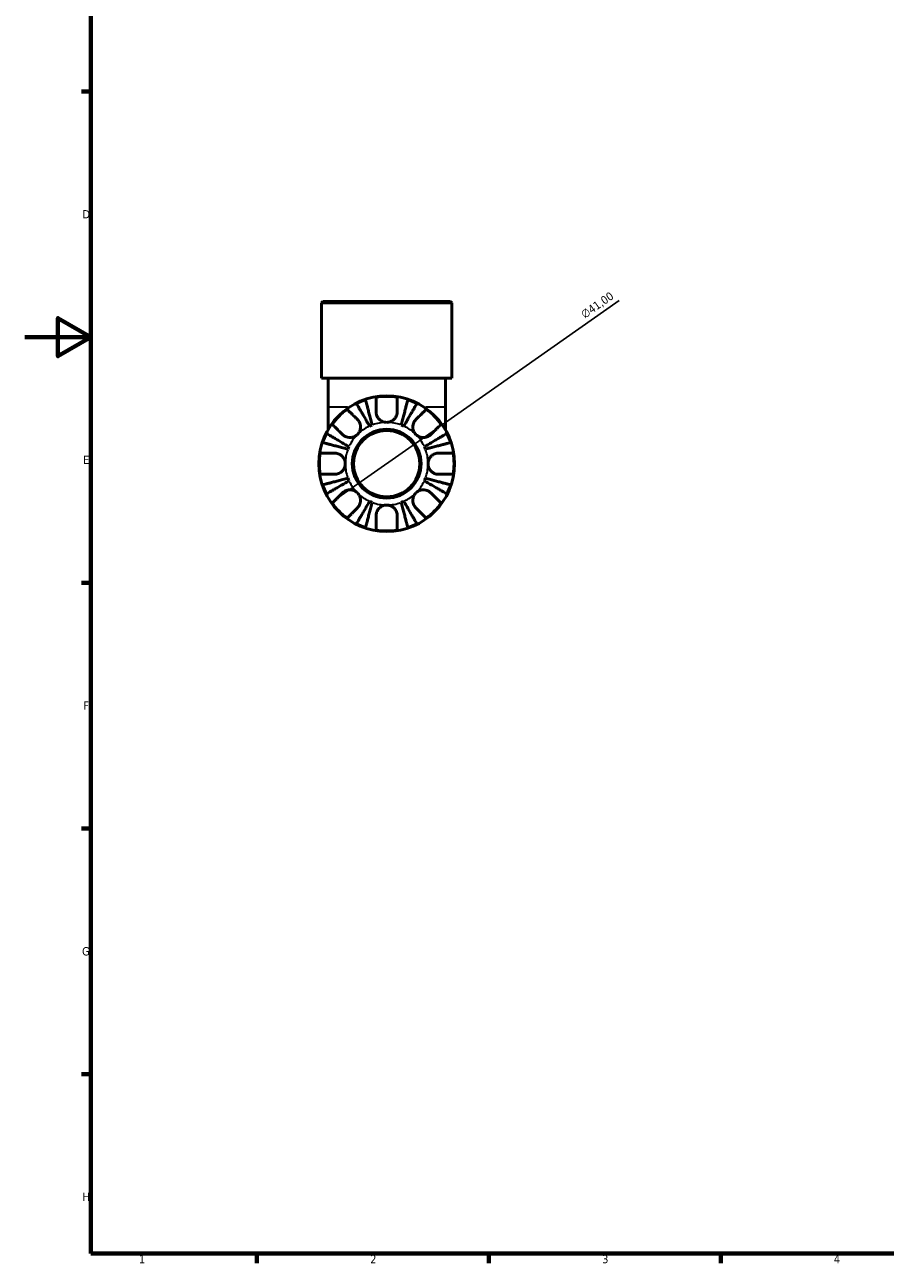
# Model space of a CAD drawing. Header units: millimetres. Extents: x 0 to 902, y 0 to 783.
# Tile 1 of 5: x 0 to 260, y 17 to 391. Entities that reach past the tile are written whole.
import ezdxf

# ---------------------------------------------------------------- set-up
doc = ezdxf.new("R2010")
doc.units = ezdxf.units.MM
for name, color, linetype, lineweight in [('Border (ISO)', 7, 'Continuous', 70), ('Dimension (ISO)', 7, 'Continuous', 25), ('Visible (ISO)', 7, 'Continuous', 50), ('Visible Narrow (ISO)', 7, 'Continuous', 35)]:
    doc.layers.add(name, color=color, linetype=linetype, lineweight=lineweight)
doc.styles.add('Note Text (ISO)', font='tahoma.ttf')
doc.dimstyles.new('Default (ISO)', dxfattribs={"dimtxt": 2.5, "dimasz": 2.5, "dimexe": 3.175, "dimexo": 0, "dimgap": 0.762, "dimtad": 1, "dimrnd": 1e-08, "dimzin": 0, "dimtxsty": 'Note Text (ISO)', "dimcen": 0.09, "dimdle": 10, "dimclrd": 256, "dimclre": 256, "dimclrt": 256, "dimazin": 0, "dimtfac": 1.40208, "dimtmove": 0, "dimatfit": 3, "dimfxl": 1, "dimtolj": 1, "dimtzin": 0, "dimlwd": -1, "dimlwe": -1, "dimarcsym": 0})

# ---------------------------------------------------------------- blocks, each defined once
blk = doc.blocks.new('Borders Default Border')
at = {"layer": 'Border (ISO)'}
for p, q in [((20, 371.25), (17.1, 371.25)), ((20, 222.75), (17.1, 222.75)), ((20, 148.5), (17.1, 148.5)), ((20, 74.25), (17.1, 74.25)), ((70.08, 20), (70.08, 17.1)), ((140.17, 20), (140.17, 17.1)), ((210.25, 20), (210.25, 17.1))]:
    blk.add_line(p, q, dxfattribs=at)
at = {"layer": 'Border (ISO)', "flags": 128}
for points in [[(20, 20), (20, 574), (821, 574), (821, 20), (20, 20)], [(0, 297), (20, 297), (10, 302.77), (10, 291.23), (20, 297)]]:
    blk.add_lwpolyline(points, dxfattribs=at)
at = {"layer": 'Border (ISO)', "color": 232, "true_color": 0xca0064, "char_height": 2.5, "attachment_point": 7, "style": 'Note Text (ISO)'}
for s, insert in [('D', (17.43, 332.88)), ('E', (17.64, 258.63)), ('F', (17.7, 184.38)), ('G', (17.31, 110.08)), ('H', (17.44, 35.88)), ('1', (34.48, 17.1)), ('2', (104.37, 17.1)), ('3', (174.43, 17.05)), ('4', (244.42, 17.1))]:
    blk.add_mtext(s, dxfattribs=dict(at, insert=insert))
blk = doc.blocks.new('*D14')
at = {"layer": 'Defpoints', "color": 0, "transparency": 16777216}
for p in [(126.11, 270.52), (92.55, 246.97)]:
    blk.add_point(p, dxfattribs=at)
at = {"layer": 'Dimension (ISO)', "transparency": 16777216}
for p, q in [((126.11, 270.52), (179.61, 308.05)), ((94.6, 248.4), (124.07, 269.08))]:
    blk.add_line(p, q, dxfattribs=at)
for points in [[(123.83, 269.42), (124.3, 268.74), (126.11, 270.52)], [(94.36, 248.74), (94.84, 248.06), (92.55, 246.97)]]:
    blk.add_solid(points, dxfattribs=at)
at = {"layer": 'Dimension (ISO)', "color": 232, "true_color": 0xca0064, "transparency": 16777216, "insert": (167.71, 304.56), "char_height": 2.5, "attachment_point": 1, "rotation": 35.0563, "style": 'Note Text (ISO)'}
blk.add_mtext('\\A1;∅41,00', dxfattribs=at)

msp = doc.modelspace()

# ---------------------------------------------------------------- linework, layer by layer
at = {"layer": 'Visible (ISO)'}
for p, q in [((90.052, 307.741), (89.642, 307.331)), ((129.02, 307.331), (89.642, 307.331)), ((89.642, 284.641), (89.642, 307.331)), ((90.052, 307.741), (128.61, 307.741)), ((128.61, 307.741), (129.02, 307.331)), ((129.02, 284.641), (129.02, 307.331)), ((129.02, 284.641), (89.642, 284.641)), ((91.61, 284.641), (91.61, 275.885)), ((127.051, 284.641), (127.051, 275.885)), ((91.61, 275.885), (91.61, 269.049)), ((127.051, 269.049), (127.051, 275.885))]:
    msp.add_line(p, q, dxfattribs=at)
for radius in [20.5, 10.41, 10]:
    msp.add_circle((109.331, 258.741), radius, dxfattribs=at)
for radius, start, end in [(20.338, 108.28521, 116.71479), (20.338, 80.94758, 99.05242), (20.338, 63.28521, 71.71479), (20.338, 125.94758, 144.05242), (20.338, 35.94758, 54.05242), (12.5, 110.66622, 114.33378), (12.5, 65.66622, 69.33378), (20.338, 153.28521, 161.71479), (20.338, 18.28521, 26.71479), (12.5, 155.66622, 159.33378), (12.5, 20.66622, 24.33378), (20.338, 170.94758, 189.05242), (20.338, 350.94758, 9.05242), (20.338, 198.28521, 206.71479), (12.5, 200.66622, 204.33378), (12.5, 335.66622, 339.33378), (20.338, 333.28521, 341.71479), (12.5, 245.66622, 249.33378), (12.5, 290.66622, 294.33378), (20.338, 215.94758, 234.05242), (20.338, 305.94758, 324.05242), (20.338, 243.28521, 251.71479), (20.338, 288.28521, 296.71479), (20.338, 260.94758, 279.05242)]:
    msp.add_arc((109.331, 258.741), radius, start, end, dxfattribs=at)
for points, knots in [([(102.95, 278.053), (102.976, 277.951), (103.015, 277.798), (103.109, 277.437), (103.172, 277.193), (103.322, 276.614), (103.409, 276.278), (103.584, 275.6), (103.688, 275.197), (103.913, 274.328), (104.033, 273.862), (104.263, 272.975), (104.393, 272.472), (104.659, 271.443), (104.795, 270.918), (104.919, 270.437)], [0.1517731, 0.1517731, 0.1517731, 0.1517731, 0.2959053, 0.2959053, 0.44402, 0.44402, 0.5921347, 0.5921347, 0.7405595, 0.7405595, 0.8889844, 0.8889844, 1.0379976, 1.0379976, 1.1870108, 1.1870108, 1.1870108, 1.1870108]), ([(106.131, 274.441), (106.131, 274.766), (106.131, 275.093), (106.131, 275.859), (106.131, 276.282), (106.131, 276.988), (106.131, 277.336), (106.131, 277.938), (106.131, 278.191), (106.131, 278.564), (106.131, 278.721), (106.131, 278.826)], [4.03217579, 4.03217579, 4.03217579, 4.03217579, 4.13513094, 4.13513094, 4.28512034, 4.28512034, 4.43331426, 4.43331426, 4.58150818, 4.58150818, 4.72425651, 4.72425651, 4.72425651, 4.72425651]), ([(112.531, 278.826), (112.531, 278.721), (112.531, 278.564), (112.531, 278.191), (112.531, 277.938), (112.531, 277.336), (112.531, 276.988), (112.531, 276.282), (112.531, 275.859), (112.531, 275.093), (112.531, 274.766), (112.531, 274.441)], [0.1517835, 0.1517835, 0.1517835, 0.1517835, 0.29453183, 0.29453183, 0.44272575, 0.44272575, 0.59091966, 0.59091966, 0.74090906, 0.74090906, 0.84386421, 0.84386421, 0.84386421, 0.84386421]), ([(113.742, 270.437), (113.867, 270.918), (114.002, 271.443), (114.269, 272.472), (114.399, 272.975), (114.628, 273.862), (114.748, 274.328), (114.973, 275.197), (115.078, 275.6), (115.253, 276.278), (115.34, 276.614), (115.49, 277.193), (115.553, 277.437), (115.646, 277.798), (115.686, 277.951), (115.712, 278.053)], [3.5727317, 3.5727317, 3.5727317, 3.5727317, 3.721745, 3.721745, 3.8707582, 3.8707582, 4.019183, 4.019183, 4.1676079, 4.1676079, 4.3157226, 4.3157226, 4.4638373, 4.4638373, 4.6079695, 4.6079695, 4.6079695, 4.6079695]), ([(97.391, 275.206), (97.465, 275.132), (97.577, 275.021), (97.841, 274.757), (98.019, 274.578), (98.445, 274.153), (98.691, 273.906), (99.19, 273.407), (99.489, 273.108), (100.031, 272.566), (100.263, 272.335), (100.492, 272.106)], [0.1517835, 0.1517835, 0.1517835, 0.1517835, 0.29453183, 0.29453183, 0.44272575, 0.44272575, 0.59091966, 0.59091966, 0.74090906, 0.74090906, 0.84386421, 0.84386421, 0.84386421, 0.84386421]), ([(104.18, 270.131), (103.928, 270.559), (103.653, 271.026), (103.113, 271.942), (102.849, 272.39), (102.384, 273.179), (102.14, 273.594), (101.685, 274.367), (101.473, 274.726), (101.118, 275.329), (100.942, 275.628), (100.638, 276.144), (100.51, 276.361), (100.321, 276.682), (100.241, 276.818), (100.188, 276.909)], [3.5727317, 3.5727317, 3.5727317, 3.5727317, 3.721745, 3.721745, 3.8707582, 3.8707582, 4.019183, 4.019183, 4.1676079, 4.1676079, 4.3157226, 4.3157226, 4.4638373, 4.4638373, 4.6079695, 4.6079695, 4.6079695, 4.6079695]), ([(109.331, 271.241), (109.099, 271.241), (108.867, 271.267), (108.394, 271.371), (108.153, 271.455), (107.556, 271.747), (107.226, 271.997), (106.768, 272.505), (106.614, 272.73), (106.409, 273.125), (106.342, 273.285), (106.239, 273.602), (106.201, 273.756), (106.145, 274.088), (106.131, 274.266), (106.131, 274.441)], [0, 0, 0, 0, 0.06960453, 0.06960453, 0.14559569, 0.14559569, 0.26884906, 0.26884906, 0.35168426, 0.35168426, 0.40551291, 0.40551291, 0.45571277, 0.45571277, 0.51333093, 0.51333093, 0.51333093, 0.51333093]), ([(112.531, 274.441), (112.531, 274.408), (112.53, 274.374), (112.523, 274.16), (112.502, 273.977), (112.433, 273.642), (112.39, 273.49), (112.272, 273.167), (112.193, 272.998), (111.944, 272.57), (111.752, 272.325), (111.244, 271.847), (110.917, 271.636), (110.171, 271.325), (109.754, 271.241), (109.331, 271.241)], [-0.51941856, -0.51941856, -0.51941856, -0.51941856, -0.50814121, -0.50814121, -0.44746114, -0.44746114, -0.39689748, -0.39689748, -0.33842903, -0.33842903, -0.24344262, -0.24344262, -0.12683785, -0.12683785, 0, 0, 0, 0]), ([(118.474, 276.909), (118.421, 276.818), (118.34, 276.682), (118.151, 276.361), (118.023, 276.144), (117.719, 275.628), (117.543, 275.329), (117.188, 274.726), (116.977, 274.367), (116.521, 273.594), (116.277, 273.179), (115.812, 272.39), (115.548, 271.942), (115.009, 271.026), (114.733, 270.559), (114.481, 270.131)], [0.1517731, 0.1517731, 0.1517731, 0.1517731, 0.2959053, 0.2959053, 0.44402, 0.44402, 0.5921347, 0.5921347, 0.7405595, 0.7405595, 0.8889844, 0.8889844, 1.0379976, 1.0379976, 1.1870108, 1.1870108, 1.1870108, 1.1870108]), ([(118.17, 272.106), (118.399, 272.335), (118.63, 272.566), (119.172, 273.108), (119.471, 273.407), (119.97, 273.906), (120.217, 274.153), (120.642, 274.578), (120.821, 274.757), (121.085, 275.021), (121.196, 275.132), (121.27, 275.206)], [4.03217579, 4.03217579, 4.03217579, 4.03217579, 4.13513094, 4.13513094, 4.28512034, 4.28512034, 4.43331426, 4.43331426, 4.58150818, 4.58150818, 4.72425651, 4.72425651, 4.72425651, 4.72425651]), ([(95.966, 267.58), (95.737, 267.809), (95.506, 268.041), (94.964, 268.583), (94.665, 268.882), (94.166, 269.381), (93.919, 269.627), (93.494, 270.053), (93.315, 270.231), (93.051, 270.495), (92.94, 270.607), (92.866, 270.681)], [4.03217579, 4.03217579, 4.03217579, 4.03217579, 4.13513094, 4.13513094, 4.28512034, 4.28512034, 4.43331426, 4.43331426, 4.58150818, 4.58150818, 4.72425651, 4.72425651, 4.72425651, 4.72425651]), ([(100.492, 272.106), (100.591, 272.006), (100.685, 271.899), (100.897, 271.621), (101.008, 271.444), (101.192, 271.069), (101.266, 270.872), (101.396, 270.388), (101.433, 270.097), (101.424, 269.399), (101.342, 268.999), (101.027, 268.234), (100.791, 267.879), (100.492, 267.58)], [-0.51605321, -0.51605321, -0.51605321, -0.51605321, -0.46927389, -0.46927389, -0.40272959, -0.40272959, -0.33754407, -0.33754407, -0.24860938, -0.24860938, -0.12674173, -0.12674173, 0, 0, 0, 0]), ([(118.17, 267.58), (118.022, 267.728), (117.889, 267.889), (117.649, 268.248), (117.545, 268.445), (117.335, 268.97), (117.259, 269.305), (117.219, 269.961), (117.246, 270.274), (117.367, 270.788), (117.438, 270.991), (117.614, 271.373), (117.718, 271.55), (117.938, 271.855), (118.05, 271.986), (118.17, 272.106)], [0, 0, 0, 0, 0.0626039, 0.0626039, 0.12946018, 0.12946018, 0.23227607, 0.23227607, 0.32766079, 0.32766079, 0.39439512, 0.39439512, 0.45981717, 0.45981717, 0.51643089, 0.51643089, 0.51643089, 0.51643089]), ([(125.796, 270.681), (125.721, 270.607), (125.61, 270.495), (125.346, 270.231), (125.168, 270.053), (124.742, 269.627), (124.496, 269.381), (123.997, 268.882), (123.698, 268.583), (123.156, 268.041), (122.924, 267.809), (122.695, 267.58)], [0.1517835, 0.1517835, 0.1517835, 0.1517835, 0.29453183, 0.29453183, 0.44272575, 0.44272575, 0.59091966, 0.59091966, 0.74090906, 0.74090906, 0.84386421, 0.84386421, 0.84386421, 0.84386421]), ([(91.163, 267.884), (91.254, 267.831), (91.39, 267.751), (91.711, 267.562), (91.928, 267.434), (92.444, 267.13), (92.743, 266.954), (93.346, 266.599), (93.705, 266.387), (94.478, 265.932), (94.893, 265.688), (95.682, 265.223), (96.13, 264.959), (97.046, 264.419), (97.513, 264.144), (97.941, 263.892)], [0.1517731, 0.1517731, 0.1517731, 0.1517731, 0.2959053, 0.2959053, 0.44402, 0.44402, 0.5921347, 0.5921347, 0.7405595, 0.7405595, 0.8889844, 0.8889844, 1.0379976, 1.0379976, 1.1870108, 1.1870108, 1.1870108, 1.1870108]), ([(100.492, 267.58), (100.344, 267.433), (100.183, 267.3), (99.824, 267.06), (99.627, 266.956), (99.102, 266.745), (98.767, 266.67), (98.111, 266.629), (97.798, 266.657), (97.284, 266.778), (97.081, 266.849), (96.699, 267.025), (96.522, 267.128), (96.217, 267.348), (96.086, 267.46), (95.966, 267.58)], [0, 0, 0, 0, 0.0626039, 0.0626039, 0.12946018, 0.12946018, 0.23227607, 0.23227607, 0.32766079, 0.32766079, 0.39439512, 0.39439512, 0.45981717, 0.45981717, 0.51643089, 0.51643089, 0.51643089, 0.51643089]), ([(122.695, 267.58), (122.596, 267.481), (122.488, 267.387), (122.211, 267.175), (122.034, 267.064), (121.658, 266.88), (121.462, 266.806), (120.977, 266.676), (120.687, 266.639), (119.988, 266.648), (119.588, 266.73), (118.823, 267.045), (118.468, 267.281), (118.17, 267.58)], [-0.51605321, -0.51605321, -0.51605321, -0.51605321, -0.46927389, -0.46927389, -0.40272959, -0.40272959, -0.33754407, -0.33754407, -0.24860938, -0.24860938, -0.12674173, -0.12674173, 0, 0, 0, 0]), ([(120.72, 263.892), (121.148, 264.144), (121.616, 264.419), (122.531, 264.959), (122.979, 265.223), (123.769, 265.688), (124.183, 265.932), (124.956, 266.387), (125.316, 266.599), (125.918, 266.954), (126.217, 267.13), (126.733, 267.434), (126.95, 267.562), (127.271, 267.751), (127.408, 267.831), (127.498, 267.884)], [3.5727317, 3.5727317, 3.5727317, 3.5727317, 3.721745, 3.721745, 3.8707582, 3.8707582, 4.019183, 4.019183, 4.1676079, 4.1676079, 4.3157226, 4.3157226, 4.4638373, 4.4638373, 4.6079695, 4.6079695, 4.6079695, 4.6079695]), ([(97.635, 263.153), (97.154, 263.277), (96.629, 263.413), (95.6, 263.679), (95.097, 263.809), (94.21, 264.039), (93.744, 264.159), (92.875, 264.384), (92.472, 264.488), (91.794, 264.663), (91.458, 264.75), (90.879, 264.9), (90.635, 264.963), (90.274, 265.057), (90.121, 265.096), (90.019, 265.122)], [3.5727317, 3.5727317, 3.5727317, 3.5727317, 3.721745, 3.721745, 3.8707582, 3.8707582, 4.019183, 4.019183, 4.1676079, 4.1676079, 4.3157226, 4.3157226, 4.4638373, 4.4638373, 4.6079695, 4.6079695, 4.6079695, 4.6079695]), ([(128.642, 265.122), (128.54, 265.096), (128.388, 265.057), (128.026, 264.963), (127.783, 264.9), (127.203, 264.75), (126.867, 264.663), (126.19, 264.488), (125.786, 264.384), (124.917, 264.159), (124.452, 264.039), (123.565, 263.809), (123.061, 263.679), (122.032, 263.413), (121.507, 263.277), (121.026, 263.153)], [0.1517731, 0.1517731, 0.1517731, 0.1517731, 0.2959053, 0.2959053, 0.44402, 0.44402, 0.5921347, 0.5921347, 0.7405595, 0.7405595, 0.8889844, 0.8889844, 1.0379976, 1.0379976, 1.1870108, 1.1870108, 1.1870108, 1.1870108]), ([(89.246, 261.941), (89.351, 261.941), (89.508, 261.941), (89.881, 261.941), (90.134, 261.941), (90.736, 261.941), (91.084, 261.941), (91.79, 261.941), (92.213, 261.941), (92.979, 261.941), (93.306, 261.941), (93.631, 261.941)], [0.1517835, 0.1517835, 0.1517835, 0.1517835, 0.29453183, 0.29453183, 0.44272575, 0.44272575, 0.59091966, 0.59091966, 0.74090906, 0.74090906, 0.84386421, 0.84386421, 0.84386421, 0.84386421]), ([(93.631, 261.941), (93.767, 261.941), (93.904, 261.933), (94.249, 261.888), (94.456, 261.841), (94.857, 261.704), (95.05, 261.617), (95.485, 261.365), (95.716, 261.186), (96.203, 260.687), (96.429, 260.346), (96.747, 259.582), (96.831, 259.164), (96.831, 258.741)], [-0.5159245, -0.5159245, -0.5159245, -0.5159245, -0.47074715, -0.47074715, -0.40311077, -0.40311077, -0.33740557, -0.33740557, -0.24866964, -0.24866964, -0.12673966, -0.12673966, 0, 0, 0, 0]), ([(96.831, 258.741), (96.831, 258.337), (96.754, 257.937), (96.478, 257.241), (96.3, 256.943), (95.869, 256.431), (95.624, 256.217), (95.167, 255.926), (94.971, 255.827), (94.573, 255.676), (94.373, 255.622), (93.991, 255.556), (93.809, 255.541), (93.631, 255.541)], [-2.21111993, -2.21111993, -2.21111993, -2.21111993, -2.0898399, -2.0898399, -1.98614814, -1.98614814, -1.88775858, -1.88775858, -1.81973063, -1.81973063, -1.75376732, -1.75376732, -1.69399568, -1.69399568, -1.69399568, -1.69399568]), ([(121.831, 258.741), (121.831, 259.146), (121.907, 259.546), (122.183, 260.242), (122.361, 260.539), (122.793, 261.052), (123.037, 261.265), (123.494, 261.557), (123.69, 261.655), (124.089, 261.807), (124.289, 261.861), (124.671, 261.926), (124.852, 261.941), (125.031, 261.941)], [-2.21111993, -2.21111993, -2.21111993, -2.21111993, -2.0898399, -2.0898399, -1.98614814, -1.98614814, -1.88775858, -1.88775858, -1.81973063, -1.81973063, -1.75376732, -1.75376732, -1.69399568, -1.69399568, -1.69399568, -1.69399568]), ([(125.031, 255.541), (124.895, 255.541), (124.757, 255.55), (124.413, 255.595), (124.206, 255.642), (123.805, 255.778), (123.612, 255.865), (123.177, 256.117), (122.946, 256.296), (122.458, 256.796), (122.233, 257.137), (121.914, 257.901), (121.831, 258.319), (121.831, 258.741)], [-0.5159245, -0.5159245, -0.5159245, -0.5159245, -0.47074715, -0.47074715, -0.40311077, -0.40311077, -0.33740557, -0.33740557, -0.24866964, -0.24866964, -0.12673966, -0.12673966, 0, 0, 0, 0]), ([(125.031, 261.941), (125.355, 261.941), (125.682, 261.941), (126.449, 261.941), (126.871, 261.941), (127.577, 261.941), (127.926, 261.941), (128.527, 261.941), (128.78, 261.941), (129.153, 261.941), (129.311, 261.941), (129.416, 261.941)], [4.03217579, 4.03217579, 4.03217579, 4.03217579, 4.13513094, 4.13513094, 4.28512034, 4.28512034, 4.43331426, 4.43331426, 4.58150818, 4.58150818, 4.72425651, 4.72425651, 4.72425651, 4.72425651]), ([(93.631, 255.541), (93.306, 255.541), (92.979, 255.541), (92.213, 255.541), (91.79, 255.541), (91.084, 255.541), (90.736, 255.541), (90.134, 255.541), (89.881, 255.541), (89.508, 255.541), (89.351, 255.541), (89.246, 255.541)], [4.03217579, 4.03217579, 4.03217579, 4.03217579, 4.13513094, 4.13513094, 4.28512034, 4.28512034, 4.43331426, 4.43331426, 4.58150818, 4.58150818, 4.72425651, 4.72425651, 4.72425651, 4.72425651]), ([(129.416, 255.541), (129.311, 255.541), (129.153, 255.541), (128.78, 255.541), (128.527, 255.541), (127.926, 255.541), (127.577, 255.541), (126.871, 255.541), (126.449, 255.541), (125.682, 255.541), (125.355, 255.541), (125.031, 255.541)], [0.1517835, 0.1517835, 0.1517835, 0.1517835, 0.29453183, 0.29453183, 0.44272575, 0.44272575, 0.59091966, 0.59091966, 0.74090906, 0.74090906, 0.84386421, 0.84386421, 0.84386421, 0.84386421]), ([(90.019, 252.36), (90.121, 252.386), (90.274, 252.426), (90.635, 252.519), (90.879, 252.582), (91.458, 252.732), (91.794, 252.819), (92.472, 252.994), (92.875, 253.099), (93.744, 253.324), (94.21, 253.444), (95.097, 253.673), (95.6, 253.803), (96.629, 254.07), (97.154, 254.205), (97.635, 254.33)], [0.1517731, 0.1517731, 0.1517731, 0.1517731, 0.2959053, 0.2959053, 0.44402, 0.44402, 0.5921347, 0.5921347, 0.7405595, 0.7405595, 0.8889844, 0.8889844, 1.0379976, 1.0379976, 1.1870108, 1.1870108, 1.1870108, 1.1870108]), ([(97.941, 253.591), (97.513, 253.339), (97.046, 253.063), (96.13, 252.524), (95.682, 252.26), (94.893, 251.795), (94.478, 251.551), (93.705, 251.095), (93.346, 250.884), (92.743, 250.529), (92.444, 250.353), (91.928, 250.049), (91.711, 249.921), (91.39, 249.732), (91.254, 249.651), (91.163, 249.598)], [3.5727317, 3.5727317, 3.5727317, 3.5727317, 3.721745, 3.721745, 3.8707582, 3.8707582, 4.019183, 4.019183, 4.1676079, 4.1676079, 4.3157226, 4.3157226, 4.4638373, 4.4638373, 4.6079695, 4.6079695, 4.6079695, 4.6079695]), ([(95.966, 249.902), (96.066, 250.002), (96.173, 250.096), (96.451, 250.308), (96.628, 250.418), (97.003, 250.603), (97.2, 250.677), (97.684, 250.806), (97.975, 250.843), (98.673, 250.834), (99.073, 250.753), (99.838, 250.438), (100.193, 250.201), (100.492, 249.902)], [-0.51605321, -0.51605321, -0.51605321, -0.51605321, -0.46927389, -0.46927389, -0.40272959, -0.40272959, -0.33754407, -0.33754407, -0.24860938, -0.24860938, -0.12674173, -0.12674173, 0, 0, 0, 0]), ([(118.17, 249.902), (118.317, 250.05), (118.479, 250.183), (118.837, 250.423), (119.035, 250.527), (119.559, 250.737), (119.895, 250.813), (120.55, 250.853), (120.864, 250.826), (121.378, 250.705), (121.581, 250.634), (121.962, 250.458), (122.139, 250.354), (122.444, 250.134), (122.575, 250.022), (122.695, 249.902)], [0, 0, 0, 0, 0.0626039, 0.0626039, 0.12946018, 0.12946018, 0.23227607, 0.23227607, 0.32766079, 0.32766079, 0.39439512, 0.39439512, 0.45981717, 0.45981717, 0.51643089, 0.51643089, 0.51643089, 0.51643089]), ([(127.498, 249.598), (127.408, 249.651), (127.271, 249.732), (126.95, 249.921), (126.733, 250.049), (126.217, 250.353), (125.918, 250.529), (125.316, 250.884), (124.956, 251.095), (124.183, 251.551), (123.769, 251.795), (122.979, 252.26), (122.531, 252.524), (121.616, 253.063), (121.148, 253.339), (120.72, 253.591)], [0.1517731, 0.1517731, 0.1517731, 0.1517731, 0.2959053, 0.2959053, 0.44402, 0.44402, 0.5921347, 0.5921347, 0.7405595, 0.7405595, 0.8889844, 0.8889844, 1.0379976, 1.0379976, 1.1870108, 1.1870108, 1.1870108, 1.1870108]), ([(121.026, 254.33), (121.507, 254.205), (122.032, 254.07), (123.061, 253.803), (123.565, 253.673), (124.452, 253.444), (124.917, 253.324), (125.786, 253.099), (126.19, 252.994), (126.867, 252.819), (127.203, 252.732), (127.783, 252.582), (128.026, 252.519), (128.388, 252.426), (128.54, 252.386), (128.642, 252.36)], [3.5727317, 3.5727317, 3.5727317, 3.5727317, 3.721745, 3.721745, 3.8707582, 3.8707582, 4.019183, 4.019183, 4.1676079, 4.1676079, 4.3157226, 4.3157226, 4.4638373, 4.4638373, 4.6079695, 4.6079695, 4.6079695, 4.6079695]), ([(92.866, 246.802), (92.94, 246.876), (93.051, 246.987), (93.315, 247.251), (93.494, 247.43), (93.919, 247.855), (94.166, 248.102), (94.665, 248.601), (94.964, 248.9), (95.506, 249.442), (95.737, 249.673), (95.966, 249.902)], [0.1517835, 0.1517835, 0.1517835, 0.1517835, 0.29453183, 0.29453183, 0.44272575, 0.44272575, 0.59091966, 0.59091966, 0.74090906, 0.74090906, 0.84386421, 0.84386421, 0.84386421, 0.84386421]), ([(100.188, 240.574), (100.241, 240.664), (100.321, 240.801), (100.51, 241.122), (100.638, 241.339), (100.942, 241.855), (101.118, 242.154), (101.473, 242.756), (101.685, 243.116), (102.14, 243.889), (102.384, 244.303), (102.849, 245.093), (103.113, 245.541), (103.653, 246.456), (103.928, 246.924), (104.18, 247.352)], [0.1517731, 0.1517731, 0.1517731, 0.1517731, 0.2959053, 0.2959053, 0.44402, 0.44402, 0.5921347, 0.5921347, 0.7405595, 0.7405595, 0.8889844, 0.8889844, 1.0379976, 1.0379976, 1.1870108, 1.1870108, 1.1870108, 1.1870108]), ([(100.492, 249.902), (100.639, 249.755), (100.772, 249.593), (101.012, 249.235), (101.116, 249.037), (101.327, 248.513), (101.402, 248.177), (101.443, 247.522), (101.415, 247.208), (101.294, 246.694), (101.223, 246.491), (101.047, 246.11), (100.944, 245.933), (100.724, 245.628), (100.612, 245.497), (100.492, 245.377)], [0, 0, 0, 0, 0.0626039, 0.0626039, 0.12946018, 0.12946018, 0.23227607, 0.23227607, 0.32766079, 0.32766079, 0.39439512, 0.39439512, 0.45981717, 0.45981717, 0.51643089, 0.51643089, 0.51643089, 0.51643089]), ([(104.919, 247.046), (104.795, 246.565), (104.659, 246.04), (104.393, 245.011), (104.263, 244.507), (104.033, 243.62), (103.913, 243.155), (103.688, 242.286), (103.584, 241.882), (103.409, 241.205), (103.322, 240.869), (103.172, 240.289), (103.109, 240.046), (103.015, 239.684), (102.976, 239.532), (102.95, 239.43)], [3.5727317, 3.5727317, 3.5727317, 3.5727317, 3.721745, 3.721745, 3.8707582, 3.8707582, 4.019183, 4.019183, 4.1676079, 4.1676079, 4.3157226, 4.3157226, 4.4638373, 4.4638373, 4.6079695, 4.6079695, 4.6079695, 4.6079695]), ([(115.712, 239.43), (115.686, 239.532), (115.646, 239.684), (115.553, 240.046), (115.49, 240.289), (115.34, 240.869), (115.253, 241.205), (115.078, 241.882), (114.973, 242.286), (114.748, 243.155), (114.628, 243.62), (114.399, 244.507), (114.269, 245.011), (114.002, 246.04), (113.867, 246.565), (113.742, 247.046)], [0.1517731, 0.1517731, 0.1517731, 0.1517731, 0.2959053, 0.2959053, 0.44402, 0.44402, 0.5921347, 0.5921347, 0.7405595, 0.7405595, 0.8889844, 0.8889844, 1.0379976, 1.0379976, 1.1870108, 1.1870108, 1.1870108, 1.1870108]), ([(114.481, 247.352), (114.733, 246.924), (115.009, 246.456), (115.548, 245.541), (115.812, 245.093), (116.277, 244.303), (116.521, 243.889), (116.977, 243.116), (117.188, 242.756), (117.543, 242.154), (117.719, 241.855), (118.023, 241.339), (118.151, 241.122), (118.34, 240.801), (118.421, 240.664), (118.474, 240.574)], [3.5727317, 3.5727317, 3.5727317, 3.5727317, 3.721745, 3.721745, 3.8707582, 3.8707582, 4.019183, 4.019183, 4.1676079, 4.1676079, 4.3157226, 4.3157226, 4.4638373, 4.4638373, 4.6079695, 4.6079695, 4.6079695, 4.6079695]), ([(118.17, 245.377), (118.07, 245.476), (117.976, 245.584), (117.764, 245.861), (117.654, 246.038), (117.469, 246.414), (117.395, 246.61), (117.266, 247.095), (117.229, 247.385), (117.238, 248.084), (117.319, 248.484), (117.634, 249.249), (117.871, 249.604), (118.17, 249.902)], [-0.51605321, -0.51605321, -0.51605321, -0.51605321, -0.46927389, -0.46927389, -0.40272959, -0.40272959, -0.33754407, -0.33754407, -0.24860938, -0.24860938, -0.12674173, -0.12674173, 0, 0, 0, 0]), ([(122.695, 249.902), (122.924, 249.673), (123.156, 249.442), (123.698, 248.9), (123.997, 248.601), (124.496, 248.102), (124.742, 247.855), (125.168, 247.43), (125.346, 247.251), (125.61, 246.987), (125.721, 246.876), (125.796, 246.802)], [4.03217579, 4.03217579, 4.03217579, 4.03217579, 4.13513094, 4.13513094, 4.28512034, 4.28512034, 4.43331426, 4.43331426, 4.58150818, 4.58150818, 4.72425651, 4.72425651, 4.72425651, 4.72425651]), ([(100.492, 245.377), (100.263, 245.148), (100.031, 244.916), (99.489, 244.374), (99.19, 244.075), (98.691, 243.576), (98.445, 243.33), (98.019, 242.904), (97.841, 242.726), (97.577, 242.462), (97.465, 242.351), (97.391, 242.276)], [4.03217579, 4.03217579, 4.03217579, 4.03217579, 4.13513094, 4.13513094, 4.28512034, 4.28512034, 4.43331426, 4.43331426, 4.58150818, 4.58150818, 4.72425651, 4.72425651, 4.72425651, 4.72425651]), ([(106.131, 243.041), (106.131, 243.177), (106.139, 243.315), (106.184, 243.659), (106.231, 243.866), (106.368, 244.267), (106.455, 244.46), (106.707, 244.895), (106.886, 245.126), (107.385, 245.614), (107.726, 245.839), (108.49, 246.158), (108.908, 246.241), (109.331, 246.241)], [-0.5159245, -0.5159245, -0.5159245, -0.5159245, -0.47074715, -0.47074715, -0.40311077, -0.40311077, -0.33740557, -0.33740557, -0.24866964, -0.24866964, -0.12673966, -0.12673966, 0, 0, 0, 0]), ([(109.331, 246.241), (109.735, 246.241), (110.135, 246.165), (110.831, 245.889), (111.129, 245.711), (111.641, 245.279), (111.855, 245.035), (112.146, 244.578), (112.245, 244.382), (112.396, 243.983), (112.45, 243.783), (112.516, 243.401), (112.531, 243.22), (112.531, 243.041)], [-2.21111993, -2.21111993, -2.21111993, -2.21111993, -2.0898399, -2.0898399, -1.98614814, -1.98614814, -1.88775858, -1.88775858, -1.81973063, -1.81973063, -1.75376732, -1.75376732, -1.69399568, -1.69399568, -1.69399568, -1.69399568]), ([(121.27, 242.276), (121.196, 242.351), (121.085, 242.462), (120.821, 242.726), (120.642, 242.904), (120.217, 243.33), (119.97, 243.576), (119.471, 244.075), (119.172, 244.374), (118.63, 244.916), (118.399, 245.148), (118.17, 245.377)], [0.1517835, 0.1517835, 0.1517835, 0.1517835, 0.29453183, 0.29453183, 0.44272575, 0.44272575, 0.59091966, 0.59091966, 0.74090906, 0.74090906, 0.84386421, 0.84386421, 0.84386421, 0.84386421]), ([(106.131, 238.656), (106.131, 238.761), (106.131, 238.919), (106.131, 239.292), (106.131, 239.545), (106.131, 240.146), (106.131, 240.495), (106.131, 241.201), (106.131, 241.623), (106.131, 242.39), (106.131, 242.717), (106.131, 243.041)], [0.1517835, 0.1517835, 0.1517835, 0.1517835, 0.29453183, 0.29453183, 0.44272575, 0.44272575, 0.59091966, 0.59091966, 0.74090906, 0.74090906, 0.84386421, 0.84386421, 0.84386421, 0.84386421]), ([(112.531, 243.041), (112.531, 242.717), (112.531, 242.39), (112.531, 241.623), (112.531, 241.201), (112.531, 240.495), (112.531, 240.146), (112.531, 239.545), (112.531, 239.292), (112.531, 238.919), (112.531, 238.761), (112.531, 238.656)], [4.03217579, 4.03217579, 4.03217579, 4.03217579, 4.13513094, 4.13513094, 4.28512034, 4.28512034, 4.43331426, 4.43331426, 4.58150818, 4.58150818, 4.72425651, 4.72425651, 4.72425651, 4.72425651])]:
    msp.add_open_spline(points, degree=3, knots=knots, dxfattribs=at)
at = {"layer": 'Visible Narrow (ISO)'}
for p, q in [((91.628, 275.885), (97.497, 275.885)), ((121.165, 275.885), (127.034, 275.885))]:
    msp.add_line(p, q, dxfattribs=at)
for start, end in [(115.36709, 133.96669), (91.03331, 109.63291), (70.36709, 88.96669), (46.03331, 64.63291), (136.03331, 154.63291), (25.36709, 43.96669), (160.36709, 178.96669), (1.03331, 19.63291), (181.03331, 199.63291), (340.36709, 358.96669), (205.36709, 223.96669), (316.03331, 334.63291), (226.03331, 244.63291), (295.36709, 313.96669), (250.36709, 268.96669), (271.03331, 289.63291)]:
    msp.add_arc((109.331, 258.741), 12.5, start, end, dxfattribs=at)

# ---------------------------------------------------------------- block references
msp.add_blockref('Borders Default Border', (0, 0))

# ---------------------------------------------------------------- dimensions: what is measured, and where the dimension line sits
at = {"layer": 'Dimension (ISO)'}
dim = msp.add_diameter_dim_2p(p1=(92.55, 246.966), p2=(126.112, 270.516), dimstyle='Default (ISO)', override={"dimdec": 2, "dimlfac": 1, "dimtp": 0, "dimtm": 0, "dimtdec": 2, "dimatfit": 2}, dxfattribs=at)
dim.commit()
dim.dimension.update_dxf_attribs({"geometry": '*D14', "text_midpoint": (174.49, 304.462), "dimtype": 163})

doc.saveas('drawing.dxf')
